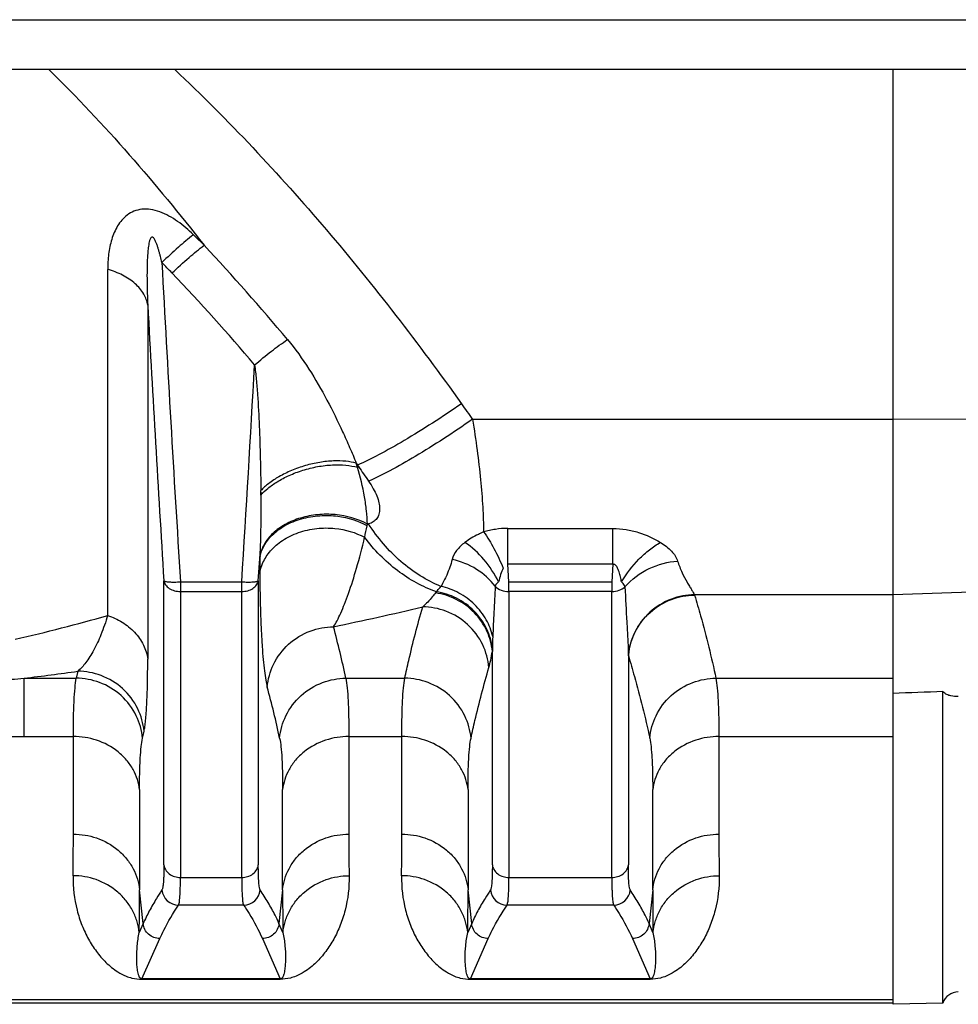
# Model space of a CAD drawing. Extents: x -1817 to 1181, y 8 to 1522.
# Tile 11 of 66: x -758 to -702, y 179 to 238. Entities that reach past the tile are written whole.
import ezdxf

# ---------------------------------------------------------------- set-up
doc = ezdxf.new("R2010")
doc.units = 0
doc.header["$LTSCALE"] = 65.395
doc.layers.get('0').update_dxf_attribs({"linetype": 'CONTINUOUS'})

msp = doc.modelspace()

# ---------------------------------------------------------------- linework, layer by layer
at = {"color": 9, "linetype": 'CONTINUOUS'}
for p, q in [((-796.6, 238.385), (-667.6, 238.385)), ((-752.816, 202.577), (-752.816, 223.377)), ((-750.41, 221.224), (-750.41, 199.948)), ((-730.883, 214.365), (-705.6, 214.365)), ((-705.6, 214.365), (-686.495, 214.481)), ((-737.873, 211.734), (-737.796, 211.61)), ((-737.873, 211.734), (-737.796, 211.61)), ((-737.796, 211.61), (-737.735, 211.522)), ((-737.796, 211.61), (-737.796, 211.481)), ((-737.13, 208.081), (-737.201, 208.06)), ((-728.76, 207.808), (-722.44, 207.808)), ((-722.44, 205.652), (-722.44, 207.808)), ((-743.76, 204.666), (-743.679, 205.984)), ((-722.44, 205.652), (-728.76, 205.652)), ((-749.44, 187.58), (-749.44, 204.666)), ((-748.445, 204.599), (-744.755, 204.599)), ((-748.445, 204.599), (-748.445, 186.832)), ((-744.755, 186.832), (-744.755, 204.599)), ((-743.76, 204.666), (-743.76, 187.58)), ((-728.695, 204.599), (-722.505, 204.599)), ((-686.495, 204.477), (-705.6, 203.82)), ((-748.445, 204.016), (-744.755, 204.016)), ((-722.505, 204.016), (-728.695, 204.016)), ((-728.695, 204.016), (-728.695, 186.832)), ((-722.505, 186.832), (-722.505, 204.016)), ((-705.6, 203.82), (-717.537, 203.82)), ((-729.69, 187.58), (-729.69, 200.418)), ((-721.51, 200.155), (-721.51, 187.58)), ((-754.612, 199.225), (-754.702, 198.804)), ((-757.833, 198.804), (-754.702, 198.804)), ((-757.833, 195.3), (-757.833, 198.804)), ((-738.498, 198.804), (-734.952, 198.804)), ((-716.248, 198.804), (-705.6, 198.804)), ((-757.833, 195.3), (-754.881, 195.3)), ((-754.881, 189.433), (-754.881, 195.3)), ((-750.722, 195.203), (-750.631, 195.62)), ((-738.319, 195.3), (-735.131, 195.3)), ((-738.319, 195.3), (-738.319, 189.433)), ((-735.131, 189.433), (-735.131, 195.3)), ((-716.069, 195.3), (-705.6, 195.3)), ((-716.069, 195.3), (-716.069, 189.433)), ((-750.901, 192.112), (-750.901, 186.092)), ((-742.299, 186.092), (-742.299, 192.113)), ((-731.151, 192.112), (-731.151, 186.092)), ((-720.049, 186.092), (-720.049, 192.113)), ((-748.445, 186.832), (-744.755, 186.832)), ((-728.695, 186.832), (-722.505, 186.832)), ((-750.682, 184.059), (-750.901, 186.092)), ((-742.299, 186.092), (-742.518, 184.059)), ((-730.932, 184.059), (-731.151, 186.092)), ((-720.049, 186.092), (-720.268, 184.059)), ((-744.643, 185.163), (-748.556, 185.163)), ((-722.393, 185.163), (-728.806, 185.163)), ((-750.682, 184.059), (-750.92, 183.522)), ((-742.281, 183.522), (-742.518, 184.059)), ((-730.932, 184.059), (-731.17, 183.522)), ((-720.031, 183.522), (-720.268, 184.059)), ((-750.754, 180.738), (-749.687, 183.154)), ((-743.513, 183.154), (-742.446, 180.738)), ((-731.004, 180.738), (-729.937, 183.154)), ((-721.263, 183.154), (-720.196, 180.738)), ((-705.6, 179.469), (-801.1, 179.469))]:
    msp.add_line(p, q, dxfattribs=at)
at = {"color": 6, "linetype": 'CONTINUOUS'}
for p, q in [((-664.6, 235.385), (-799.6, 235.385)), ((-718.443, 203.707), (-718.443, 203.684)), ((-702.6, 179.284), (-702.6, 198.002)), ((-801.1, 179.301), (-705.6, 179.301)), ((-702.6, 179.284), (-705.6, 179.205))]:
    msp.add_line(p, q, dxfattribs=at)
at = {"color": 2, "linetype": 'CONTINUOUS'}
for p, q in [((-705.6, 179.205), (-705.6, 235.385)), ((-737.821, 211.565), (-737.832, 211.599)), ((-728.76, 205.652), (-728.76, 207.808)), ((-728.695, 204.599), (-728.76, 205.652)), ((-722.44, 205.652), (-722.505, 204.599)), ((-728.695, 204.016), (-728.695, 204.599)), ((-722.505, 204.599), (-722.505, 204.016)), ((-717.537, 203.797), (-717.53, 203.797)), ((-717.537, 203.797), (-717.53, 203.797)), ((-742.446, 180.738), (-750.754, 180.738)), ((-750.754, 180.738), (-750.754, 180.709)), ((-750.754, 180.709), (-742.446, 180.709)), ((-742.446, 180.709), (-742.446, 180.738)), ((-720.196, 180.738), (-731.004, 180.738)), ((-731.004, 180.738), (-731.004, 180.709)), ((-731.004, 180.709), (-720.196, 180.709)), ((-720.196, 180.709), (-720.196, 180.738))]:
    msp.add_line(p, q, dxfattribs=at)
for centre, radius, start, end in [((-806.632, 164.715), 84.657, 45.23872, 45.85106), ((-808.389, 166.585), 82.059, 43.58804, 44.19831), ((-758.814, 205.17), 21.946, 17.0348, 17.40306), ((-758.603, 205.235), 21.724, 16.70782, 16.94025), ((-843.31, 209.276), 99.702, 0.30905, 0.46129), ((-739.244, 204.411), 4.092, 60.33366, 60.73754), ((-741.3, 208.808), 4.167, 348.3474, 349.66381), ((-787.539, 208.185), 43.916, 357.12699, 357.30528), ((-741.572, 205.693), 2.127, 168.95078, 172.13614), ((-741.553, 205.689), 2.146, 168.51256, 168.95458), ((-742.15, 199.714), 20.645, 1.22461, 1.39999), ((-717.642, 199.822), 3.883, 174.15574, 175.08053)]:
    msp.add_arc(centre, radius, start, end, dxfattribs=at)
at = {"color": 9, "linetype": 'CONTINUOUS'}
for centre, radius, start, end in [((-846.815, 131.421), 136.686, 39.93503, 43.10561), ((1415.784, 339.785), 2168.446, 183.06628, 183.574279), ((-847.815, 129.126), 136.443, 40.44643, 43.56653), ((1461.211, 342.511), 2214.944, 183.139001, 183.568051), ((-3052.051, 348.234), 2311.762, 356.437771, 356.761615), ((-484.241, 390.874), 303.295, 215.37269, 215.58946), ((-491.521, 380.911), 298.854, 214.527, 214.73128), ((-791.497, 219.152), 55.419, 347.6229, 348.35562), ((-631.781, 206.101), 111.898, 180.05992, 180.52927), ((-729.392, 201.087), 4.681, 141.4421, 142.54908), ((-783.252, 412.685), 215.331, 281.79341, 283.2557), ((-784.56, 314.359), 116.202, 283.01908, 285.85366), ((-796.942, 186.398), 59.747, 11.98394, 15.03749), ((-691.825, 199.781), 37.871, 177.68569, 178.78414), ((-692.881, 199.804), 36.814, 178.78471, 179.04464), ((-782.903, 403.215), 205.943, 276.99212, 277.8959), ((-769.36, 333.02), 134.71, 274.23468, 274.909), ((-800, 182.897), 58.824, 12.07524, 15.15306), ((-757.841, 302.846), 107.546, 269.21241, 270.00429), ((-914.829, 189.392), 159.948, 359.11979, 0.01473), ((-589.04, 189.312), 149.279, 179.95328, 180.91219), ((-895.079, 189.392), 159.948, 359.11979, 0.01473), ((-566.79, 189.312), 149.279, 179.95328, 180.91219), ((-908.408, 185.967), 157.508, 359.11071, 0.04568), ((-748.554, 186.166), 1.002, 185.08213, 269.84706), ((-744.646, 186.166), 1.002, 270.17001, 354.9209), ((-573.499, 186.05), 168.801, 179.98559, 180.85802), ((-888.658, 185.967), 157.508, 359.11071, 0.04568), ((-728.804, 186.166), 1.002, 185.08213, 269.84706), ((-722.396, 186.166), 1.002, 270.17001, 354.9209), ((-551.249, 186.05), 168.801, 179.98559, 180.85802)]:
    msp.add_arc(centre, radius, start, end, dxfattribs=at)
at = {"color": 6, "linetype": 'CONTINUOUS'}
for centre, radius, start, end in [((-740.6, 217.385), 8, 247.89799, 248.75572), ((-701.656, 178.953), 1, 91, 160.67443)]:
    msp.add_arc(centre, radius, start, end, dxfattribs=at)
msp.add_ellipse((1002.83, 248.38), major_axis=(2675.845, 92.024), ratio=0.004007, start_param=2.261703, end_param=2.263159, dxfattribs=at)
at = {"color": 9, "linetype": 'CONTINUOUS'}
for points, knots in [([(-756.353, 235.387), (-754.674, 233.747), (-751.457, 230.312), (-748.469, 226.681), (-747.021, 224.825)], [0, 0, 0, 0, 0.499356, 1, 1, 1, 1]), ([(-748.78, 235.385), (-747.169, 233.87), (-744.047, 230.736), (-739.63, 225.791), (-735.456, 220.645), (-732.826, 217.098), (-731.549, 215.299)], [0, 0, 0, 0, 0.250278, 0.500355, 0.750257, 1, 1, 1, 1]), ([(-747.667, 225.459), (-747.963, 225.746), (-748.433, 226.153), (-749.123, 226.595), (-749.666, 226.849), (-750.219, 226.999), (-750.756, 227.016), (-751.241, 226.894), (-751.646, 226.661), (-751.972, 226.351), (-752.314, 225.871), (-752.602, 225.181), (-752.782, 224.294), (-752.816, 223.685), (-752.816, 223.377)], [0, 0, 0, 0, 0.153046, 0.229054, 0.303384, 0.374288, 0.44004, 0.500421, 0.556986, 0.611657, 0.665761, 0.774526, 0.885824, 1, 1, 1, 1]), ([(-749.558, 223.792), (-749.586, 223.915), (-749.63, 224.098), (-749.694, 224.342), (-749.745, 224.524), (-749.8, 224.706), (-749.85, 224.855), (-749.896, 224.974), (-749.932, 225.061), (-749.973, 225.147), (-750.013, 225.216), (-750.051, 225.266), (-750.083, 225.299), (-750.121, 225.323), (-750.179, 225.325), (-750.231, 225.271), (-750.267, 225.197), (-750.296, 225.116), (-750.325, 225.003), (-750.353, 224.858), (-750.378, 224.681), (-750.398, 224.503), (-750.413, 224.323), (-750.425, 224.143), (-750.434, 223.962), (-750.444, 223.72), (-750.451, 223.417), (-750.454, 223.053), (-750.452, 222.688), (-750.447, 222.322), (-750.434, 221.834), (-750.421, 221.468), (-750.41, 221.224)], [0, 0, 0, 0, 0.064549, 0.096873, 0.129235, 0.161645, 0.194109, 0.210364, 0.226632, 0.242902, 0.259131, 0.267186, 0.275106, 0.28267, 0.28962, 0.303148, 0.317498, 0.332233, 0.347177, 0.37742, 0.407949, 0.438654, 0.469481, 0.500396, 0.531382, 0.562423, 0.624637, 0.686988, 0.749445, 0.811986, 0.874599, 1, 1, 1, 1]), ([(-750.41, 221.224), (-750.446, 221.458), (-750.627, 221.945), (-751.164, 222.569), (-751.918, 223.066), (-752.507, 223.29), (-752.816, 223.377)], [0, 0, 0, 0, 0.208885, 0.447743, 0.715864, 1, 1, 1, 1]), ([(-743.98, 217.642), (-743.65, 217.919), (-743.005, 218.441), (-742.338, 218.937), (-742.008, 219.163)], [0, 0, 0, 0, 0.518309, 1, 1, 1, 1]), ([(-742.008, 219.163), (-741.536, 218.6), (-740.695, 217.41), (-739.62, 215.538), (-738.835, 213.951), (-738.267, 212.682), (-738, 212.05), (-737.873, 211.734)], [0, 0, 0, 0, 0.258048, 0.511043, 0.758803, 0.880389, 1, 1, 1, 1]), ([(-743.98, 217.642), (-743.942, 217.352), (-743.877, 216.756), (-743.779, 215.526), (-743.696, 213.941), (-743.636, 212.016), (-743.616, 210.725), (-743.611, 210.078)], [0, 0, 0, 0, 0.116005, 0.237458, 0.488483, 0.744079, 1, 1, 1, 1]), ([(-731.549, 215.299), (-732.123, 214.904), (-733.258, 214.147), (-734.916, 213.119), (-736.417, 212.271), (-737.364, 211.8), (-737.796, 211.61)], [0, 0, 0, 0, 0.288037, 0.563152, 0.80551, 1, 1, 1, 1]), ([(-730.883, 214.365), (-731.457, 213.966), (-732.593, 213.203), (-734.251, 212.166), (-735.752, 211.311), (-736.699, 210.836), (-737.13, 210.646)], [0, 0, 0, 0, 0.28837, 0.563694, 0.80597, 1, 1, 1, 1]), ([(-730.883, 214.365), (-730.78, 213.747), (-730.599, 212.539), (-730.392, 210.777), (-730.26, 209.138), (-730.221, 208.09), (-730.218, 207.594)], [0, 0, 0, 0, 0.275652, 0.538092, 0.781376, 1, 1, 1, 1]), ([(-737.201, 208.06), (-737.206, 208.33), (-737.246, 208.883), (-737.419, 210.031), (-737.63, 210.898), (-737.796, 211.481)], [0, 0, 0, 0, 0.232289, 0.47777, 1, 1, 1, 1]), ([(-737.13, 210.646), (-737.028, 210.5), (-736.847, 210.212), (-736.634, 209.778), (-736.501, 209.37), (-736.45, 208.997), (-736.488, 208.667), (-736.621, 208.391), (-736.845, 208.189), (-737.031, 208.11), (-737.13, 208.081)], [0, 0, 0, 0, 0.176243, 0.336375, 0.47812, 0.601036, 0.707308, 0.80315, 0.89768, 1, 1, 1, 1]), ([(-743.609, 209.813), (-743.605, 209.187), (-743.61, 207.956), (-743.644, 206.724), (-743.672, 206.12)], [0, 0, 0, 0, 0.508612, 1, 1, 1, 1]), ([(-743.674, 205.068), (-743.643, 205.303), (-743.498, 205.805), (-743.034, 206.513), (-742.299, 207.14), (-741.342, 207.602), (-740.26, 207.841), (-738.893, 207.848), (-737.912, 207.569), (-737.367, 207.273)], [0, 0, 0, 0, 0.09295, 0.201339, 0.326828, 0.466801, 0.613561, 0.756796, 1, 1, 1, 1]), ([(-732.783, 204.322), (-733.214, 204.499), (-734.062, 204.938), (-735.622, 206.102), (-736.592, 207.248), (-737.13, 208.081)], [0, 0, 0, 0, 0.24004, 0.489404, 1, 1, 1, 1]), ([(-722.44, 207.808), (-722.177, 207.808), (-721.655, 207.767), (-720.675, 207.534), (-719.994, 207.218), (-719.581, 206.966)], [0, 0, 0, 0, 0.262008, 0.518732, 1, 1, 1, 1]), ([(-739.242, 201.9), (-739.163, 202.017), (-739.008, 202.286), (-738.788, 202.743), (-738.56, 203.289), (-738.229, 204.183), (-737.813, 205.516), (-737.517, 206.65), (-737.367, 207.273)], [0, 0, 0, 0, 0.073937, 0.162974, 0.266637, 0.384638, 0.663157, 1, 1, 1, 1]), ([(-733.053, 204.005), (-733.464, 204.147), (-734.28, 204.51), (-735.817, 205.507), (-736.803, 206.523), (-737.367, 207.273)], [0, 0, 0, 0, 0.238171, 0.486379, 1, 1, 1, 1]), ([(-730.218, 207.594), (-730.324, 207.55), (-730.576, 207.436), (-730.953, 207.23), (-731.214, 207.054), (-731.336, 206.965)], [0, 0, 0, 0, 0.267076, 0.646843, 1, 1, 1, 1]), ([(-731.336, 206.965), (-731.525, 206.825), (-731.847, 206.529), (-732.056, 206.137), (-732.106, 205.947)], [0, 0, 0, 0, 0.54465, 1, 1, 1, 1]), ([(-729.312, 204.591), (-729.549, 205.072), (-730.131, 205.956), (-730.911, 206.678), (-731.336, 206.965)], [0, 0, 0, 0, 0.511243, 1, 1, 1, 1]), ([(-721.92, 204.589), (-721.632, 205.085), (-721.102, 205.777), (-720.266, 206.528), (-719.81, 206.837), (-719.581, 206.966)], [0, 0, 0, 0, 0.511521, 0.765588, 1, 1, 1, 1]), ([(-719.581, 206.966), (-719.454, 206.889), (-719.217, 206.727), (-718.835, 206.383), (-718.616, 206.068), (-718.548, 205.848)], [0, 0, 0, 0, 0.288093, 0.553405, 1, 1, 1, 1]), ([(-732.106, 205.947), (-732.189, 205.625), (-732.386, 205.068), (-732.658, 204.545), (-732.783, 204.322)], [0, 0, 0, 0, 0.564878, 1, 1, 1, 1]), ([(-729.52, 204.33), (-729.822, 204.734), (-730.613, 205.438), (-731.591, 205.831), (-732.106, 205.947)], [0, 0, 0, 0, 0.488574, 1, 1, 1, 1]), ([(-721.714, 204.297), (-721.322, 204.76), (-720.324, 205.496), (-719.138, 205.805), (-718.548, 205.848)], [0, 0, 0, 0, 0.506826, 1, 1, 1, 1]), ([(-718.548, 205.848), (-718.475, 205.609), (-718.306, 205.173), (-718.046, 204.679), (-717.847, 204.345), (-717.72, 204.141), (-717.616, 203.971), (-717.558, 203.867), (-717.537, 203.82)], [0, 0, 0, 0, 0.330483, 0.614748, 0.736772, 0.843082, 0.931535, 1, 1, 1, 1]), ([(-743.674, 205.067), (-743.667, 204.262), (-743.645, 203.114), (-743.586, 201.663), (-743.534, 200.752), (-743.473, 199.959), (-743.403, 199.286), (-743.325, 198.736), (-743.259, 198.413), (-743.222, 198.274)], [0, 0, 0, 0, 0.354252, 0.505098, 0.638947, 0.755558, 0.855048, 0.936681, 1, 1, 1, 1]), ([(-749.44, 204.666), (-749.427, 204.576), (-749.348, 204.391), (-749.115, 204.181), (-748.802, 204.047), (-748.566, 204.016), (-748.445, 204.016)], [0, 0, 0, 0, 0.213074, 0.451175, 0.717002, 1, 1, 1, 1]), ([(-749.44, 204.666), (-749.433, 204.655), (-749.399, 204.636), (-749.334, 204.619), (-749.238, 204.604), (-749.115, 204.593), (-748.969, 204.586), (-748.743, 204.585), (-748.566, 204.591), (-748.445, 204.599)], [0, 0, 0, 0, 0.039214, 0.106903, 0.203812, 0.327521, 0.474168, 0.638911, 1, 1, 1, 1]), ([(-744.755, 204.599), (-744.634, 204.591), (-744.457, 204.585), (-744.231, 204.586), (-744.085, 204.593), (-743.962, 204.604), (-743.866, 204.619), (-743.801, 204.636), (-743.767, 204.655), (-743.76, 204.666)], [0, 0, 0, 0, 0.361084, 0.525827, 0.672475, 0.796184, 0.893095, 0.960786, 1, 1, 1, 1]), ([(-744.755, 204.016), (-744.634, 204.016), (-744.399, 204.047), (-744.085, 204.181), (-743.852, 204.391), (-743.773, 204.576), (-743.76, 204.666)], [0, 0, 0, 0, 0.282998, 0.548825, 0.786926, 1, 1, 1, 1]), ([(-733.053, 204.005), (-733.032, 204.031), (-732.945, 204.139), (-732.854, 204.244), (-732.783, 204.322)], [0, 0, 0, 0, 0.239899, 1, 1, 1, 1]), ([(-729.664, 201.31), (-729.746, 201.66), (-730.02, 202.364), (-730.723, 203.276), (-731.671, 203.969), (-732.409, 204.24), (-732.783, 204.322)], [0, 0, 0, 0, 0.236641, 0.489646, 0.748336, 1, 1, 1, 1]), ([(-729.52, 204.33), (-729.54, 203.813), (-729.591, 202.807), (-729.644, 201.801), (-729.664, 201.311)], [0, 0, 0, 0, 0.513402, 1, 1, 1, 1]), ([(-721.714, 204.297), (-721.685, 203.589), (-721.625, 202.549), (-721.547, 201.19), (-721.52, 200.537), (-721.512, 200.218)], [0, 0, 0, 0, 0.520244, 0.765716, 1, 1, 1, 1]), ([(-733.108, 203.933), (-733.17, 203.853), (-733.407, 203.556), (-733.669, 203.277), (-733.877, 203.092)], [0, 0, 0, 0, 0.266445, 1, 1, 1, 1]), ([(-729.69, 200.418), (-729.728, 200.835), (-729.957, 201.691), (-730.72, 202.801), (-731.82, 203.6), (-732.681, 203.87), (-733.108, 203.933)], [0, 0, 0, 0, 0.238892, 0.494758, 0.753727, 1, 1, 1, 1]), ([(-729.687, 200.585), (-729.735, 200.991), (-729.975, 201.819), (-730.73, 202.891), (-731.801, 203.667), (-732.637, 203.937), (-733.053, 204.005)], [0, 0, 0, 0, 0.239187, 0.494778, 0.753432, 1, 1, 1, 1]), ([(-717.53, 203.797), (-717.406, 203.382), (-717.105, 202.347), (-716.669, 200.684), (-716.38, 199.431), (-716.248, 198.804)], [0, 0, 0, 0, 0.251964, 0.627371, 1, 1, 1, 1]), ([(-734.952, 198.804), (-734.877, 199.162), (-734.677, 200.058), (-734.325, 201.49), (-734.031, 202.558), (-733.877, 203.092)], [0, 0, 0, 0, 0.24839, 0.622919, 1, 1, 1, 1]), ([(-729.897, 199.456), (-729.938, 199.923), (-730.202, 200.888), (-731.112, 202.105), (-732.412, 202.903), (-733.402, 203.087), (-733.877, 203.092)], [0, 0, 0, 0, 0.239439, 0.497919, 0.75768, 1, 1, 1, 1]), ([(-752.816, 202.577), (-752.936, 202.186), (-753.185, 201.471), (-753.622, 200.518), (-754.08, 199.773), (-754.431, 199.375), (-754.612, 199.225)], [0, 0, 0, 0, 0.319006, 0.590433, 0.816529, 1, 1, 1, 1]), ([(-752.816, 202.577), (-752.515, 202.474), (-751.93, 202.203), (-751.176, 201.604), (-750.628, 200.835), (-750.447, 200.241), (-750.41, 199.948)], [0, 0, 0, 0, 0.254726, 0.512647, 0.762989, 1, 1, 1, 1]), ([(-743.222, 198.274), (-743.18, 198.74), (-742.914, 199.703), (-742.004, 200.918), (-740.705, 201.713), (-739.716, 201.896), (-739.242, 201.9)], [0, 0, 0, 0, 0.239459, 0.49789, 0.75762, 1, 1, 1, 1]), ([(-729.897, 199.456), (-729.856, 199.598), (-729.779, 199.917), (-729.72, 200.24), (-729.69, 200.418)], [0, 0, 0, 0, 0.450784, 1, 1, 1, 1]), ([(-721.51, 200.155), (-721.386, 199.744), (-720.909, 198.107), (-720.493, 196.451), (-720.228, 195.203)], [0, 0, 0, 0, 0.251936, 1, 1, 1, 1]), ([(-750.631, 195.62), (-750.611, 195.713), (-750.575, 195.925), (-750.513, 196.449), (-750.457, 197.292), (-750.418, 198.523), (-750.41, 199.44), (-750.41, 199.948)], [0, 0, 0, 0, 0.065566, 0.148484, 0.365261, 0.649083, 1, 1, 1, 1]), ([(-730.972, 195.203), (-730.896, 195.559), (-730.577, 196.986), (-730.203, 198.4), (-729.897, 199.456)], [0, 0, 0, 0, 0.248427, 1, 1, 1, 1]), ([(-750.631, 195.62), (-750.675, 196.086), (-750.944, 197.044), (-751.855, 198.252), (-753.152, 199.041), (-754.139, 199.222), (-754.612, 199.225)], [0, 0, 0, 0, 0.239503, 0.497822, 0.75748, 1, 1, 1, 1]), ([(-754.881, 195.3), (-754.881, 195.69), (-754.875, 196.407), (-754.844, 197.385), (-754.793, 198.163), (-754.738, 198.614), (-754.702, 198.804)], [0, 0, 0, 0, 0.333732, 0.612488, 0.834847, 1, 1, 1, 1]), ([(-750.722, 195.203), (-750.766, 195.668), (-751.035, 196.626), (-751.946, 197.833), (-753.243, 198.621), (-754.229, 198.801), (-754.702, 198.804)], [0, 0, 0, 0, 0.23951, 0.497811, 0.757458, 1, 1, 1, 1]), ([(-742.478, 195.203), (-742.435, 195.668), (-742.165, 196.626), (-741.254, 197.833), (-739.957, 198.621), (-738.971, 198.801), (-738.498, 198.804)], [0, 0, 0, 0, 0.239509, 0.49781, 0.757457, 1, 1, 1, 1]), ([(-738.498, 198.804), (-738.462, 198.614), (-738.408, 198.163), (-738.356, 197.385), (-738.325, 196.407), (-738.319, 195.69), (-738.319, 195.3)], [0, 0, 0, 0, 0.165153, 0.387512, 0.666268, 1, 1, 1, 1]), ([(-735.131, 195.3), (-735.131, 195.69), (-735.125, 196.407), (-735.094, 197.385), (-735.043, 198.163), (-734.988, 198.614), (-734.952, 198.804)], [0, 0, 0, 0, 0.333732, 0.612488, 0.834847, 1, 1, 1, 1]), ([(-730.972, 195.203), (-731.016, 195.667), (-731.284, 196.625), (-732.195, 197.832), (-733.492, 198.62), (-734.479, 198.801), (-734.952, 198.804)], [0, 0, 0, 0, 0.239278, 0.49749, 0.757225, 1, 1, 1, 1]), ([(-720.228, 195.203), (-720.185, 195.668), (-719.915, 196.626), (-719.004, 197.833), (-717.707, 198.621), (-716.721, 198.801), (-716.248, 198.804)], [0, 0, 0, 0, 0.239509, 0.49781, 0.757457, 1, 1, 1, 1]), ([(-716.248, 198.804), (-716.212, 198.614), (-716.158, 198.163), (-716.106, 197.385), (-716.075, 196.407), (-716.069, 195.69), (-716.069, 195.3)], [0, 0, 0, 0, 0.165153, 0.387512, 0.666268, 1, 1, 1, 1]), ([(-750.901, 192.112), (-750.924, 192.315), (-751.012, 192.731), (-751.272, 193.334), (-751.667, 193.904), (-752.361, 194.575), (-753.446, 195.149), (-754.411, 195.3), (-754.881, 195.3)], [0, 0, 0, 0, 0.110394, 0.228062, 0.352382, 0.481973, 0.7464, 1, 1, 1, 1]), ([(-738.319, 195.3), (-738.789, 195.3), (-739.755, 195.149), (-740.839, 194.575), (-741.533, 193.904), (-741.928, 193.334), (-742.188, 192.731), (-742.277, 192.315), (-742.299, 192.112)], [0, 0, 0, 0, 0.2536, 0.518027, 0.647618, 0.771938, 0.889606, 1, 1, 1, 1]), ([(-731.151, 192.112), (-731.174, 192.315), (-731.262, 192.731), (-731.522, 193.334), (-731.917, 193.904), (-732.611, 194.575), (-733.696, 195.149), (-734.661, 195.3), (-735.131, 195.3)], [0, 0, 0, 0, 0.110394, 0.228062, 0.352382, 0.481973, 0.7464, 1, 1, 1, 1]), ([(-716.069, 195.3), (-716.539, 195.3), (-717.505, 195.149), (-718.589, 194.575), (-719.283, 193.904), (-719.678, 193.334), (-719.938, 192.731), (-720.027, 192.315), (-720.049, 192.112)], [0, 0, 0, 0, 0.2536, 0.518027, 0.647618, 0.771938, 0.889606, 1, 1, 1, 1]), ([(-750.901, 192.112), (-750.901, 192.457), (-750.895, 193.09), (-750.864, 193.952), (-750.812, 194.639), (-750.757, 195.036), (-750.722, 195.203)], [0, 0, 0, 0, 0.333886, 0.612671, 0.834908, 1, 1, 1, 1]), ([(-742.478, 195.203), (-742.443, 195.036), (-742.388, 194.639), (-742.336, 193.953), (-742.305, 193.091), (-742.299, 192.458), (-742.299, 192.113)], [0, 0, 0, 0, 0.165096, 0.387339, 0.666118, 1, 1, 1, 1]), ([(-731.151, 192.112), (-731.151, 192.457), (-731.145, 193.09), (-731.114, 193.953), (-731.062, 194.639), (-731.007, 195.037), (-730.972, 195.203)], [0, 0, 0, 0, 0.333927, 0.612726, 0.834949, 1, 1, 1, 1]), ([(-720.228, 195.203), (-720.193, 195.036), (-720.138, 194.639), (-720.086, 193.953), (-720.055, 193.091), (-720.049, 192.458), (-720.049, 192.113)], [0, 0, 0, 0, 0.165091, 0.387331, 0.666112, 1, 1, 1, 1]), ([(-754.881, 189.433), (-754.411, 189.433), (-753.44, 189.275), (-752.357, 188.67), (-751.666, 187.969), (-751.272, 187.373), (-751.012, 186.741), (-750.924, 186.305), (-750.901, 186.092)], [0, 0, 0, 0, 0.248612, 0.510549, 0.640601, 0.76653, 0.886675, 1, 1, 1, 1]), ([(-742.299, 186.092), (-742.277, 186.305), (-742.188, 186.741), (-741.928, 187.373), (-741.534, 187.969), (-740.843, 188.67), (-739.761, 189.275), (-738.789, 189.433), (-738.319, 189.433)], [0, 0, 0, 0, 0.113325, 0.23347, 0.359399, 0.489451, 0.751388, 1, 1, 1, 1]), ([(-735.131, 189.433), (-734.661, 189.433), (-733.69, 189.275), (-732.607, 188.67), (-731.916, 187.969), (-731.522, 187.373), (-731.262, 186.741), (-731.174, 186.305), (-731.151, 186.092)], [0, 0, 0, 0, 0.248612, 0.510549, 0.640601, 0.76653, 0.886675, 1, 1, 1, 1]), ([(-720.049, 186.092), (-720.027, 186.305), (-719.938, 186.741), (-719.678, 187.373), (-719.284, 187.969), (-718.593, 188.67), (-717.511, 189.275), (-716.539, 189.433), (-716.069, 189.433)], [0, 0, 0, 0, 0.113325, 0.23347, 0.359399, 0.489451, 0.751388, 1, 1, 1, 1]), ([(-749.44, 187.58), (-749.44, 187.384), (-749.442, 187.107), (-749.455, 186.761), (-749.466, 186.553), (-749.482, 186.381), (-749.5, 186.246), (-749.521, 186.148), (-749.54, 186.095), (-749.552, 186.077)], [0, 0, 0, 0, 0.388131, 0.548835, 0.686438, 0.800457, 0.890593, 0.956849, 1, 1, 1, 1]), ([(-749.44, 187.58), (-749.428, 187.482), (-749.356, 187.275), (-749.123, 187.025), (-748.802, 186.867), (-748.562, 186.832), (-748.445, 186.832)], [0, 0, 0, 0, 0.22036, 0.471049, 0.739402, 1, 1, 1, 1]), ([(-744.755, 186.832), (-744.638, 186.832), (-744.398, 186.867), (-744.077, 187.025), (-743.845, 187.275), (-743.772, 187.482), (-743.76, 187.58)], [0, 0, 0, 0, 0.260598, 0.528951, 0.77964, 1, 1, 1, 1]), ([(-743.648, 186.077), (-743.66, 186.095), (-743.679, 186.148), (-743.7, 186.246), (-743.718, 186.381), (-743.734, 186.553), (-743.746, 186.761), (-743.758, 187.107), (-743.76, 187.384), (-743.76, 187.58)], [0, 0, 0, 0, 0.043132, 0.109377, 0.199507, 0.313526, 0.451134, 0.61185, 1, 1, 1, 1]), ([(-729.69, 187.58), (-729.69, 187.384), (-729.692, 187.107), (-729.705, 186.761), (-729.716, 186.553), (-729.732, 186.381), (-729.75, 186.246), (-729.771, 186.148), (-729.79, 186.095), (-729.802, 186.077)], [0, 0, 0, 0, 0.388131, 0.548835, 0.686438, 0.800457, 0.890593, 0.956849, 1, 1, 1, 1]), ([(-729.69, 187.58), (-729.678, 187.482), (-729.606, 187.275), (-729.373, 187.025), (-729.052, 186.867), (-728.812, 186.832), (-728.695, 186.832)], [0, 0, 0, 0, 0.22036, 0.471049, 0.739402, 1, 1, 1, 1]), ([(-722.505, 186.832), (-722.388, 186.832), (-722.148, 186.867), (-721.827, 187.025), (-721.595, 187.275), (-721.522, 187.482), (-721.51, 187.58)], [0, 0, 0, 0, 0.260598, 0.528951, 0.77964, 1, 1, 1, 1]), ([(-721.398, 186.077), (-721.41, 186.095), (-721.429, 186.148), (-721.45, 186.246), (-721.468, 186.381), (-721.484, 186.553), (-721.496, 186.761), (-721.508, 187.107), (-721.51, 187.384), (-721.51, 187.58)], [0, 0, 0, 0, 0.043132, 0.109377, 0.199507, 0.313526, 0.451134, 0.61185, 1, 1, 1, 1]), ([(-754.9, 186.935), (-754.911, 186.24), (-754.792, 185.217), (-754.385, 183.96), (-753.994, 183.126), (-753.513, 182.373), (-753.031, 181.814), (-752.584, 181.414), (-752.185, 181.127), (-751.772, 180.911), (-751.287, 180.75), (-750.959, 180.709), (-750.754, 180.709)], [0, 0, 0, 0, 0.255276, 0.372527, 0.484486, 0.592683, 0.699695, 0.754549, 0.81269, 0.880128, 0.924511, 1, 1, 1, 1]), ([(-750.92, 183.522), (-750.942, 183.739), (-751.031, 184.182), (-751.29, 184.827), (-751.684, 185.436), (-752.373, 186.151), (-753.455, 186.77), (-754.43, 186.934), (-754.9, 186.935)], [0, 0, 0, 0, 0.114444, 0.235567, 0.362159, 0.492435, 0.753428, 1, 1, 1, 1]), ([(-748.557, 185.163), (-748.545, 185.183), (-748.526, 185.242), (-748.505, 185.351), (-748.487, 185.501), (-748.471, 185.692), (-748.459, 185.922), (-748.447, 186.307), (-748.445, 186.615), (-748.445, 186.832)], [0, 0, 0, 0, 0.042487, 0.108457, 0.198495, 0.312546, 0.450283, 0.61121, 1, 1, 1, 1]), ([(-744.755, 186.832), (-744.755, 186.615), (-744.753, 186.307), (-744.741, 185.922), (-744.729, 185.692), (-744.713, 185.501), (-744.695, 185.351), (-744.674, 185.242), (-744.655, 185.183), (-744.643, 185.163)], [0, 0, 0, 0, 0.38879, 0.549717, 0.687454, 0.801504, 0.891543, 0.957513, 1, 1, 1, 1]), ([(-738.3, 186.935), (-738.289, 186.24), (-738.409, 185.217), (-738.815, 183.96), (-739.206, 183.126), (-739.687, 182.373), (-740.169, 181.814), (-740.616, 181.414), (-741.015, 181.127), (-741.428, 180.911), (-741.913, 180.75), (-742.241, 180.709), (-742.446, 180.709)], [0, 0, 0, 0, 0.255276, 0.372527, 0.484486, 0.592683, 0.699695, 0.754549, 0.81269, 0.880128, 0.924511, 1, 1, 1, 1]), ([(-742.281, 183.522), (-742.258, 183.739), (-742.169, 184.182), (-741.91, 184.827), (-741.516, 185.436), (-740.827, 186.151), (-739.745, 186.77), (-738.77, 186.934), (-738.3, 186.935)], [0, 0, 0, 0, 0.114444, 0.235567, 0.362159, 0.492435, 0.753428, 1, 1, 1, 1]), ([(-735.15, 186.935), (-735.161, 186.24), (-735.042, 185.217), (-734.635, 183.96), (-734.244, 183.126), (-733.763, 182.373), (-733.281, 181.814), (-732.834, 181.414), (-732.435, 181.127), (-732.022, 180.911), (-731.537, 180.75), (-731.209, 180.709), (-731.004, 180.709)], [0, 0, 0, 0, 0.255276, 0.372527, 0.484486, 0.592683, 0.699695, 0.754549, 0.81269, 0.880128, 0.924511, 1, 1, 1, 1]), ([(-731.17, 183.522), (-731.192, 183.739), (-731.281, 184.182), (-731.54, 184.827), (-731.934, 185.436), (-732.623, 186.151), (-733.705, 186.77), (-734.68, 186.934), (-735.15, 186.935)], [0, 0, 0, 0, 0.114444, 0.235567, 0.362159, 0.492435, 0.753428, 1, 1, 1, 1]), ([(-728.807, 185.163), (-728.795, 185.183), (-728.776, 185.242), (-728.755, 185.351), (-728.737, 185.501), (-728.721, 185.692), (-728.709, 185.922), (-728.697, 186.307), (-728.695, 186.615), (-728.695, 186.832)], [0, 0, 0, 0, 0.042487, 0.108457, 0.198495, 0.312546, 0.450283, 0.61121, 1, 1, 1, 1]), ([(-722.505, 186.832), (-722.505, 186.615), (-722.503, 186.307), (-722.491, 185.922), (-722.479, 185.692), (-722.463, 185.501), (-722.445, 185.351), (-722.424, 185.242), (-722.405, 185.183), (-722.393, 185.163)], [0, 0, 0, 0, 0.38879, 0.549717, 0.687454, 0.801504, 0.891543, 0.957513, 1, 1, 1, 1]), ([(-716.05, 186.935), (-716.039, 186.24), (-716.159, 185.217), (-716.565, 183.96), (-716.956, 183.126), (-717.437, 182.373), (-717.919, 181.814), (-718.366, 181.414), (-718.765, 181.127), (-719.178, 180.911), (-719.663, 180.75), (-719.991, 180.709), (-720.196, 180.709)], [0, 0, 0, 0, 0.255276, 0.372527, 0.484486, 0.592683, 0.699695, 0.754549, 0.81269, 0.880128, 0.924511, 1, 1, 1, 1]), ([(-720.031, 183.522), (-720.008, 183.739), (-719.919, 184.182), (-719.66, 184.827), (-719.266, 185.436), (-718.577, 186.151), (-717.495, 186.77), (-716.52, 186.934), (-716.05, 186.935)], [0, 0, 0, 0, 0.114444, 0.235567, 0.362159, 0.492435, 0.753428, 1, 1, 1, 1]), ([(-749.552, 186.077), (-749.664, 185.911), (-749.93, 185.498), (-750.318, 184.83), (-750.569, 184.316), (-750.682, 184.06)], [0, 0, 0, 0, 0.259307, 0.636547, 1, 1, 1, 1]), ([(-742.518, 184.06), (-742.593, 184.229), (-742.795, 184.658), (-743.168, 185.334), (-743.481, 185.829), (-743.648, 186.077)], [0, 0, 0, 0, 0.240803, 0.613386, 1, 1, 1, 1]), ([(-729.802, 186.077), (-729.914, 185.911), (-730.18, 185.498), (-730.568, 184.83), (-730.819, 184.316), (-730.932, 184.06)], [0, 0, 0, 0, 0.259307, 0.636547, 1, 1, 1, 1]), ([(-720.268, 184.06), (-720.343, 184.229), (-720.545, 184.658), (-720.918, 185.334), (-721.231, 185.829), (-721.398, 186.077)], [0, 0, 0, 0, 0.240803, 0.613386, 1, 1, 1, 1]), ([(-749.687, 183.154), (-749.612, 183.323), (-749.282, 184.018), (-748.885, 184.681), (-748.556, 185.163)], [0, 0, 0, 0, 0.241031, 1, 1, 1, 1]), ([(-744.643, 185.163), (-744.531, 184.998), (-744.112, 184.353), (-743.745, 183.674), (-743.513, 183.154)], [0, 0, 0, 0, 0.259581, 1, 1, 1, 1]), ([(-729.937, 183.154), (-729.862, 183.323), (-729.532, 184.018), (-729.135, 184.681), (-728.806, 185.163)], [0, 0, 0, 0, 0.241031, 1, 1, 1, 1]), ([(-722.393, 185.163), (-722.281, 184.998), (-721.862, 184.353), (-721.495, 183.674), (-721.263, 183.154)], [0, 0, 0, 0, 0.259581, 1, 1, 1, 1]), ([(-749.687, 183.154), (-749.809, 183.154), (-750.056, 183.2), (-750.375, 183.398), (-750.602, 183.697), (-750.671, 183.938), (-750.682, 184.059)], [0, 0, 0, 0, 0.250123, 0.500266, 0.750259, 1, 1, 1, 1]), ([(-742.518, 184.059), (-742.529, 183.938), (-742.598, 183.697), (-742.825, 183.398), (-743.144, 183.2), (-743.391, 183.154), (-743.513, 183.154)], [0, 0, 0, 0, 0.24973, 0.499716, 0.749867, 1, 1, 1, 1]), ([(-729.937, 183.154), (-730.059, 183.154), (-730.306, 183.2), (-730.625, 183.398), (-730.852, 183.697), (-730.921, 183.938), (-730.932, 184.059)], [0, 0, 0, 0, 0.250123, 0.500266, 0.750259, 1, 1, 1, 1]), ([(-720.268, 184.059), (-720.279, 183.938), (-720.348, 183.697), (-720.575, 183.398), (-720.894, 183.2), (-721.141, 183.154), (-721.263, 183.154)], [0, 0, 0, 0, 0.24973, 0.499716, 0.749867, 1, 1, 1, 1]), ([(-750.754, 180.738), (-750.78, 180.737), (-750.824, 180.749), (-750.868, 180.787), (-750.896, 180.822), (-750.923, 180.869), (-750.949, 180.93), (-750.98, 181.029), (-751.008, 181.157), (-751.032, 181.313), (-751.049, 181.474), (-751.066, 181.697), (-751.078, 182.112), (-751.049, 182.744), (-750.975, 183.257), (-750.92, 183.522)], [0, 0, 0, 0, 0.026989, 0.044427, 0.059399, 0.07346, 0.100545, 0.127222, 0.180728, 0.235168, 0.290826, 0.347815, 0.465987, 0.720047, 1, 1, 1, 1]), ([(-742.281, 183.522), (-742.225, 183.257), (-742.151, 182.744), (-742.122, 182.112), (-742.134, 181.697), (-742.151, 181.474), (-742.168, 181.313), (-742.192, 181.157), (-742.22, 181.029), (-742.251, 180.93), (-742.277, 180.869), (-742.304, 180.822), (-742.332, 180.787), (-742.376, 180.749), (-742.42, 180.737), (-742.446, 180.738)], [0, 0, 0, 0, 0.279953, 0.534012, 0.652184, 0.709173, 0.764832, 0.819271, 0.872777, 0.899454, 0.926539, 0.9406, 0.955572, 0.97301, 1, 1, 1, 1]), ([(-731.004, 180.738), (-731.03, 180.737), (-731.074, 180.749), (-731.118, 180.787), (-731.146, 180.822), (-731.173, 180.869), (-731.199, 180.93), (-731.23, 181.029), (-731.258, 181.157), (-731.282, 181.313), (-731.299, 181.474), (-731.316, 181.697), (-731.328, 182.112), (-731.299, 182.744), (-731.225, 183.257), (-731.17, 183.522)], [0, 0, 0, 0, 0.026989, 0.044427, 0.059399, 0.07346, 0.100545, 0.127222, 0.180728, 0.235168, 0.290826, 0.347815, 0.465987, 0.720047, 1, 1, 1, 1]), ([(-720.031, 183.522), (-719.975, 183.257), (-719.901, 182.744), (-719.872, 182.112), (-719.884, 181.697), (-719.901, 181.474), (-719.918, 181.313), (-719.942, 181.157), (-719.97, 181.029), (-720.001, 180.93), (-720.027, 180.869), (-720.054, 180.822), (-720.082, 180.787), (-720.126, 180.749), (-720.17, 180.737), (-720.196, 180.738)], [0, 0, 0, 0, 0.279953, 0.534012, 0.652184, 0.709173, 0.764832, 0.819271, 0.872777, 0.899454, 0.926539, 0.9406, 0.955572, 0.97301, 1, 1, 1, 1])]:
    msp.add_open_spline(points, degree=3, knots=knots, dxfattribs=at)
at = {"color": 2, "linetype": 'CONTINUOUS'}
for points, knots in [([(-747.667, 225.459), (-747.974, 225.218), (-748.614, 224.673), (-749.232, 224.103), (-749.558, 223.792)], [0, 0, 0, 0, 0.464514, 1, 1, 1, 1]), ([(-748.952, 223.162), (-748.614, 223.478), (-747.983, 224.047), (-747.328, 224.59), (-747.021, 224.825)], [0, 0, 0, 0, 0.54471, 1, 1, 1, 1]), ([(-737.873, 211.734), (-738.077, 211.787), (-738.53, 211.861), (-739.268, 211.877), (-740.086, 211.791), (-740.935, 211.598), (-741.758, 211.308), (-742.499, 210.944), (-743.118, 210.537), (-743.465, 210.232), (-743.611, 210.078)], [0, 0, 0, 0, 0.101747, 0.221484, 0.356022, 0.499042, 0.642213, 0.777174, 0.897533, 1, 1, 1, 1]), ([(-743.609, 209.813), (-743.479, 209.957), (-743.167, 210.248), (-742.598, 210.647), (-741.893, 211.017), (-741.078, 211.324), (-740.204, 211.54), (-739.332, 211.643), (-738.525, 211.629), (-738.022, 211.543), (-737.796, 211.481)], [0, 0, 0, 0, 0.092165, 0.202634, 0.330269, 0.470684, 0.616406, 0.758326, 0.888038, 1, 1, 1, 1]), ([(-737.201, 208.06), (-737.787, 208.388), (-738.812, 208.671), (-740.19, 208.667), (-741.213, 208.472), (-742.134, 208.095), (-742.893, 207.559), (-743.438, 206.894), (-743.63, 206.376), (-743.672, 206.12)], [0, 0, 0, 0, 0.263026, 0.401579, 0.53812, 0.668207, 0.788669, 0.898559, 1, 1, 1, 1]), ([(-743.656, 206.116), (-743.61, 206.341), (-743.43, 206.817), (-742.917, 207.469), (-742.142, 208.031), (-741.162, 208.427), (-740.076, 208.61), (-738.729, 208.568), (-737.774, 208.277), (-737.244, 207.98)], [0, 0, 0, 0, 0.091015, 0.198744, 0.325056, 0.466746, 0.61511, 0.759003, 1, 1, 1, 1]), ([(-728.76, 207.808), (-729.008, 207.808), (-729.381, 207.78), (-729.865, 207.69), (-730.101, 207.628), (-730.218, 207.594)], [0, 0, 0, 0, 0.504409, 0.753891, 1, 1, 1, 1]), ([(-730.218, 207.594), (-729.983, 207.28), (-729.549, 206.573), (-729.202, 205.822), (-729.041, 205.419)], [0, 0, 0, 0, 0.474417, 1, 1, 1, 1]), ([(-729.041, 205.419), (-729.101, 205.296), (-729.203, 205.022), (-729.278, 204.741), (-729.312, 204.591)], [0, 0, 0, 0, 0.471362, 1, 1, 1, 1]), ([(-721.92, 204.589), (-721.94, 204.691), (-721.972, 204.844), (-722.024, 205.046), (-722.069, 205.196), (-722.123, 205.343), (-722.178, 205.462), (-722.236, 205.551), (-722.288, 205.611), (-722.357, 205.656), (-722.414, 205.658), (-722.44, 205.652)], [0, 0, 0, 0, 0.247859, 0.372088, 0.496532, 0.621231, 0.746286, 0.809103, 0.872239, 0.935887, 1, 1, 1, 1]), ([(-729.312, 204.591), (-729.339, 204.572), (-729.427, 204.504), (-729.502, 204.408), (-729.52, 204.33)], [0, 0, 0, 0, 0.290658, 1, 1, 1, 1]), ([(-729.52, 204.33), (-729.422, 204.227), (-729.155, 204.066), (-728.853, 204.016), (-728.695, 204.016)], [0, 0, 0, 0, 0.473705, 1, 1, 1, 1]), ([(-722.505, 204.016), (-722.356, 204.016), (-722.07, 204.061), (-721.813, 204.204), (-721.714, 204.297)], [0, 0, 0, 0, 0.52351, 1, 1, 1, 1]), ([(-721.714, 204.297), (-721.72, 204.323), (-721.762, 204.437), (-721.847, 204.531), (-721.92, 204.589)], [0, 0, 0, 0, 0.220407, 1, 1, 1, 1]), ([(-717.537, 203.82), (-718.009, 203.815), (-718.992, 203.631), (-720.284, 202.842), (-721.195, 201.638), (-721.466, 200.683), (-721.512, 200.218)], [0, 0, 0, 0, 0.242314, 0.501954, 0.760396, 1, 1, 1, 1]), ([(-721.504, 200.218), (-721.457, 200.681), (-721.182, 201.632), (-720.271, 202.829), (-718.983, 203.61), (-718.005, 203.792), (-717.537, 203.797)], [0, 0, 0, 0, 0.240175, 0.498685, 0.758042, 1, 1, 1, 1])]:
    msp.add_open_spline(points, degree=3, knots=knots, dxfattribs=at)
msp.add_open_spline([(-717.53, 203.797), (-717.532, 203.805), (-717.535, 203.812), (-717.537, 203.82)], degree=3, dxfattribs=at)
at = {"color": 6, "linetype": 'CONTINUOUS'}
msp.add_open_spline([(-701.674, 197.707), (-701.823, 197.7), (-702.06, 197.717), (-702.378, 197.815), (-702.541, 197.921), (-702.6, 198.002)], degree=3, knots=[0, 0, 0, 0, 0.446163, 0.700129, 1, 1, 1, 1], dxfattribs=at)

doc.saveas('drawing.dxf')
